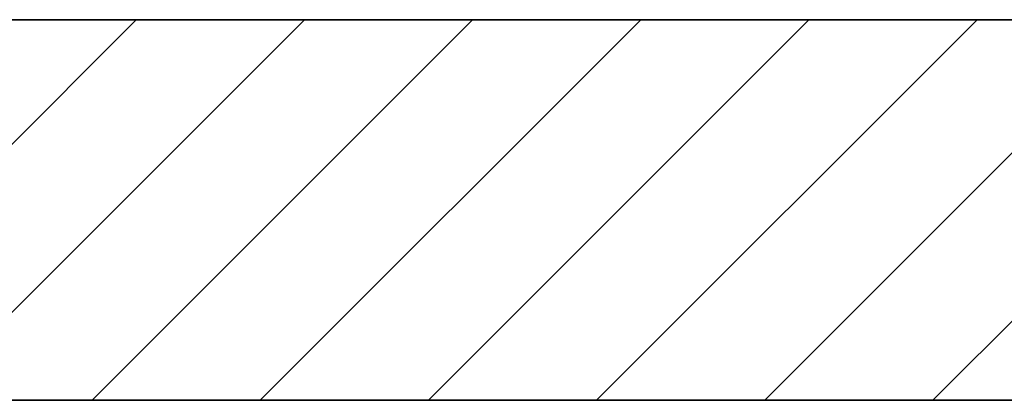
# Model space of a CAD drawing. Extents: x -459 to 541, y -543 to 550.
# Tile 164 of 256: x -227.98 to -211.42, y 262.55 to 268.95. Entities that reach past the tile are written whole.
import ezdxf
from ezdxf.lldxf.tags import DXFTag

# ---------------------------------------------------------------- set-up
doc = ezdxf.new("R2010")
doc.units = 0
doc.layers.get('0').update_dxf_attribs({"lineweight": 35})
doc.layers.add('5_UG-BESTAND', color=7, linetype='Continuous', lineweight=25)
doc.layers.add('5_UG-TEXT-MASS', color=7, linetype='Continuous', lineweight=25)
doc.layers.add('_3d_View_', color=7, linetype='Continuous')
doc.layers.add('A_Geschossdecke-A07ALC2R1N', color=7, linetype='Continuous', lineweight=35, true_color=0x008080)
tags = doc.linetypes.add('STRICHPUNKT2_S5', pattern=[0.01, 0.008, -0.001, 0, -0.001]).pattern_tags.tags
tags[10:11] = [DXFTag(74, 4), DXFTag(75, 0), DXFTag(340, '0'), DXFTag(46, 1.0), DXFTag(50, 0.0), DXFTag(44, 0.0), DXFTag(45, 0.0)]
tags[8:9] = [DXFTag(74, 4), DXFTag(75, 0), DXFTag(340, '0'), DXFTag(46, 1.0), DXFTag(50, 0.0), DXFTag(44, 0.0), DXFTag(45, 0.0)]
tags[6:7] = [DXFTag(74, 4), DXFTag(75, 0), DXFTag(340, '0'), DXFTag(46, 1.0), DXFTag(50, 0.0), DXFTag(44, 0.0), DXFTag(45, 0.0)]
tags[4:5] = [DXFTag(74, 4), DXFTag(75, 0), DXFTag(340, '0'), DXFTag(46, 1.0), DXFTag(50, 0.0), DXFTag(44, 0.0), DXFTag(45, 0.0)]

# ---------------------------------------------------------------- blocks, each defined once
blk = doc.blocks.new('Referenz-A07ALCC61N', base_point=(-236.337, 268.953))
at = {"layer": '5_UG-BESTAND', "color": 0, "linetype": 'STRICHPUNKT2_S5', "lineweight": 13, "ltscale": 0.13}
blk.add_line((-236.337, 268.953), (-210.985, 268.953), dxfattribs=at)
at = {"layer": '5_UG-TEXT-MASS', "color": 0, "lineweight": 13}
blk.add_line((-224.398, 268.953), (-224.398, 268.953), dxfattribs=at)
at = {"layer": '5_UG-TEXT-MASS', "color": 0, "lineweight": -2}
for p, q in [((-223.297, 268.953), (-220.297, 268.953)), ((-220.297, 268.953), (-223.297, 268.953)), ((-223.297, 268.953), (-223.297, 268.953)), ((-220.297, 268.953), (-220.297, 268.953))]:
    blk.add_line(p, q, dxfattribs=at)
blk = doc.blocks.new('Referenz-A07ALCC81N', base_point=(-236.337, 201.831))
at = {"layer": 'A_Geschossdecke-A07ALC2R1N', "color": 0, "linetype": 'ByBlock', "ltscale": 0.35}
for p, q in [((-236.337, 268.953), (-188.492, 268.953)), ((-236.337, 262.553), (-188.492, 262.553))]:
    blk.add_line(p, q, dxfattribs=at)
at = {"layer": 'A_Geschossdecke-A07ALC2R1N', "color": 0, "linetype": 'ByBlock', "lineweight": 18, "ltscale": 0.18}
for p, q in [((-232.422, 262.553), (-226.022, 268.953)), ((-229.594, 262.553), (-223.194, 268.953)), ((-226.765, 262.553), (-220.365, 268.953)), ((-223.937, 262.553), (-217.537, 268.953)), ((-221.108, 262.553), (-214.708, 268.953)), ((-218.28, 262.553), (-211.88, 268.953)), ((-215.451, 262.553), (-209.051, 268.953)), ((-212.623, 262.553), (-206.223, 268.953))]:
    blk.add_line(p, q, dxfattribs=at)
blk = doc.blocks.new('3D-Ansicht-Rahmen-A07ALD171N', base_point=(-236.337, 201.831))
at = {"color": 0, "linetype": 'ByBlock', "lineweight": -2, "ltscale": 0.25}
blk.add_line((-236.337, 268.953), (-188.492, 268.953), dxfattribs=at)

msp = doc.modelspace()

# ---------------------------------------------------------------- block references
at = {"color": 251, "lineweight": 25, "ltscale": 0.25, "true_color": 0x585858}
for name, p in [('Referenz-A07ALCC61N', (-236.337, 268.953)), ('Referenz-A07ALCC81N', (-236.337, 201.831))]:
    msp.add_blockref(name, p, dxfattribs=at)
at = {"layer": '_3d_View_', "color": 7, "linetype": 'Continuous', "lineweight": 25}
msp.add_blockref('3D-Ansicht-Rahmen-A07ALD171N', (-236.337, 201.831), dxfattribs=at)

doc.saveas('drawing.dxf')
